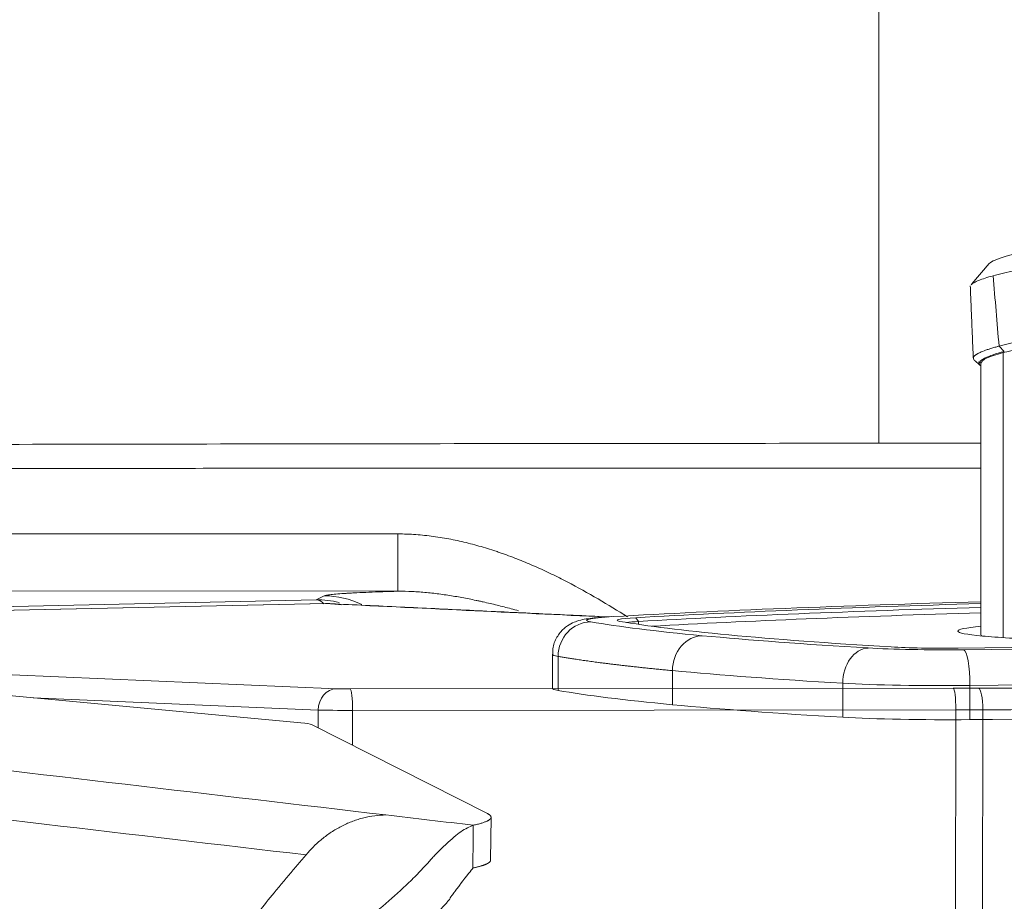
# Model space of a CAD drawing. Header units: millimetres. Extents: x 0 to 594, y 0 to 420.
# Tile 124 of 256: x 221.76 to 228.63, y 333.08 to 339.24. Entities that reach past the tile are written whole.
import ezdxf

# ---------------------------------------------------------------- set-up
doc = ezdxf.new("R2010")
doc.units = ezdxf.units.MM
doc.layers.add('1', color=7, linetype='Continuous', true_color=0xffffff)
doc.styles.add('Arial', font='txt')
doc.dimstyles.get("Standard").update_dxf_attribs({"dimtxt": 0.18, "dimasz": 0.18, "dimexe": 0.18, "dimexo": 0.0625, "dimgap": 0.09, "dimtad": 0, "dimtih": 1, "dimtoh": 1, "dimdec": 4, "dimzin": 0, "dimdsep": 46, "dimtxsty": 'Standard', "dimcen": 0.09, "dimadec": 0, "dimazin": 0, "dimtfac": 1, "dimtdec": 4, "dimtofl": 0, "dimtmove": 0, "dimatfit": 3, "dimfxl": 0, "dimtolj": 1, "dimtzin": 0, "dimarcsym": 0})

# ---------------------------------------------------------------- blocks, each defined once
blk = doc.blocks.new('_U5')
at = {"layer": '1', "color": 18, "lineweight": 18}
for p, q in [((170.9219, 289.963), (170.9219, 380.6252)), ((338.7503, 348.6183), (338.7503, 380.6252)), ((170.9219, 378.6252), (248.7529, 378.6252)), ((338.7503, 378.6252), (260.9193, 378.6252))]:
    blk.add_line(p, q, dxfattribs=at)
at = {"layer": '1', "color": 18}
for points in [[(170.9219, 378.6252), (174.4219, 379.563), (174.4219, 377.6874)], [(338.7503, 378.6252), (335.2503, 377.6874), (335.2503, 379.563)]]:
    blk.add_solid(points, dxfattribs=at)
at = {"layer": '1', "color": 18, "linetype": 'Continuous', "lineweight": 13, "insert": (250.4384, 375.9894), "char_height": 3.5, "attachment_point": 7, "line_spacing_factor": 1.047437, "style": 'Arial'}
blk.add_mtext('\\fArial|b0|i0;\\W1.0000;3.36', dxfattribs=at)
blk = doc.blocks.new('_U6')
at = {"layer": '1', "color": 18, "lineweight": 18}
for p, q in [((135.9242, 328.6865), (135.9242, 388.6144)), ((338.7503, 348.6183), (338.7503, 388.6144)), ((135.9242, 386.6144), (231.2541, 386.6144)), ((338.7503, 386.6144), (243.4204, 386.6144))]:
    blk.add_line(p, q, dxfattribs=at)
at = {"layer": '1', "color": 18}
for points in [[(135.9242, 386.6144), (139.4242, 387.5523), (139.4242, 385.6766)], [(338.7503, 386.6144), (335.2503, 385.6766), (335.2503, 387.5523)]]:
    blk.add_solid(points, dxfattribs=at)
at = {"layer": '1', "color": 18, "linetype": 'Continuous', "lineweight": 13, "insert": (232.9396, 383.9787), "char_height": 3.5, "attachment_point": 7, "line_spacing_factor": 1.047437, "style": 'Arial'}
blk.add_mtext('\\fArial|b0|i0;\\W1.0000;4.06', dxfattribs=at)

msp = doc.modelspace()

# ---------------------------------------------------------------- linework, layer by layer
at = {"layer": '1', "color": 155, "linetype": 'Continuous', "lineweight": 18}
for p, q in [((228.5261, 337.5357), (228.4047, 337.3933)), ((228.4213, 336.8622), (228.4155, 336.8701)), ((228.4632, 336.8254), (228.4673, 336.8222)), ((228.4684, 336.8398), (228.4684, 334.9417)), ((223.8924, 335.1619), (216.4017, 335.0083)), ((223.8958, 335.1618), (223.8924, 335.1619)), ((228.4701, 334.9384), (228.4722, 334.9363)), ((228.4701, 334.9384), (228.4729, 334.9362)), ((225.4767, 334.808), (225.4767, 334.5702)), ((221.4966, 334.5374), (223.7196, 334.3306)), ((225.0225, 333.6969), (223.7951, 334.3185)), ((225.045, 333.3711), (225.0484, 333.6707))]:
    msp.add_line(p, q, dxfattribs=at)
at = {"layer": '1', "color": 155, "linetype": 'Continuous', "lineweight": 13}
for p, q in [((228.5948, 336.9596), (228.6313, 336.9228)), ((228.6237, 336.9141), (228.6237, 334.9246)), ((220.9111, 335.6506), (224.3982, 335.6485)), ((224.3982, 335.6485), (224.3979, 335.2486)), ((224.3979, 335.2486), (220.9109, 335.2508)), ((216.2463, 335.0198), (223.8266, 335.188)), ((223.8958, 335.1618), (216.4051, 335.0083)), ((223.8266, 335.188), (223.8837, 335.2165)), ((226.0783, 335.0373), (226.0596, 335.0636)), ((226.0783, 335.0173), (226.0783, 335.0373)), ((225.5163, 334.7938), (225.5163, 334.556)), ((226.3147, 334.6943), (226.3147, 334.4565)), ((221.7051, 334.6658), (223.9682, 334.5682)), ((224.0642, 334.5668), (228.2754, 334.5707)), ((227.5032, 334.6062), (227.5032, 334.3684)), ((228.3916, 334.5902), (228.3916, 334.3524)), ((223.8412, 334.4184), (221.8526, 334.5043)), ((223.841, 334.2952), (223.8412, 334.4184)), ((224.0812, 334.4168), (224.0808, 334.1738)), ((228.2924, 334.4207), (224.0812, 334.4168)), ((228.289, 332.1864), (228.2924, 334.4207)), ((228.4809, 334.421), (228.4775, 332.1772))]:
    msp.add_line(p, q, dxfattribs=at)
at = {"layer": '1', "color": 155, "linetype": 'Continuous', "lineweight": 18}
for centre, major_axis, ratio, start_param, end_param in [((229.6854, 337.6223), (-1.1642, -0.0989), 0.100127, 5.434559, 6.182392), ((229.6972, 337.4838), (-1.3034, -0.1107), 0.100127, 5.563587, 5.775003), ((229.7389, 336.9928), (-1.3034, -0.1107), 0.100127, 5.563587, 5.775003), ((229.7067, 336.9455), (-1.2382, -0.1068), 0.100929, 5.443916, 5.768335), ((229.7067, 336.9455), (-1.2382, -0.1068), 0.100929, 5.768335, 6.274491), ((232.9798, 334.7313), (-9.6044, 0), 0.052336, 5.201364, 5.540789), ((232.9798, 334.7313), (9.3917, 0), 0.052336, 2.071866, 2.399197), ((232.9798, 334.7059), (-9.3662, 0), 0.052336, 5.214949, 5.540789), ((232.9798, 334.6678), (-9.3663, 0), 0.052336, 5.214949, 5.52661), ((234.6454, 335.1738), (-9.2869, 0), 0.052336, 0.289315, 0.506145), ((226.4292, 335.0458), (0.5017, 0), 0.052336, 2.399197, 3.430907), ((234.6454, 335.1738), (9.0742, 0), 0.052336, 3.430907, 3.647738), ((226.4292, 335.0204), (-0.4763, 0), 0.052336, 5.540789, 5.865359), ((229.6728, 334.9703), (1.3653, 0), 0.052336, 2.651215, 3.647738), ((226.5918, 335.3344), (9.3917, 0), 0.052336, 4.89628, 5.540789), ((226.5918, 335.3344), (-9.6044, 0), 0.052336, 1.754687, 2.399197), ((234.6454, 335.1738), (-9.2869, 0), 0.052336, 0.506145, 0.722976), ((234.6454, 335.1738), (9.0742, 0), 0.052336, 3.647738, 3.864569), ((229.6728, 334.9703), (1.3653, 0), 0.052336, 3.647738, 4.1196), ((228.2174, 334.877), (-0.7144, 0), 0.052336, 0.722976, 1.754687), ((228.2174, 334.877), (0.5017, 0), 0.052336, 3.864569, 4.89628), ((226.4292, 334.5702), (0.9525, 0), 0.052336, 3.141577, 3.430907), ((234.6454, 334.6982), (-9.525, 0), 0.052336, 0.289315, 0.506145), ((234.6454, 334.6982), (-9.525, 0), 0.052336, 0.506145, 0.722976), ((226.5918, 334.8588), (-9.8425, 0), 0.052336, 1.754687, 2.272198), ((228.2174, 334.4014), (0.9525, 0), 0.052336, 3.864569, 4.89628), ((223.2979, 334.3214), (0.5, -0.0057), 0.052008, 0.105257, 0.567496)]:
    msp.add_ellipse(centre, major_axis=major_axis, ratio=ratio, start_param=start_param, end_param=end_param, dxfattribs=at)
at = {"layer": '1', "color": 155, "linetype": 'Continuous', "lineweight": 13}
for centre, major_axis, ratio, start_param, end_param in [((223.8256, 334.5879), (-0.6053, -0.1486), 0.960636, 4.2177, 4.479081), ((223.8265, 335.038), (-0.0033, 0.15), 0.656531, 5.666285, 6.248484), ((223.8833, 334.6167), (-0.2679, 0.5369), 0.998289, 5.367568, 5.819114), ((225.7445, 334.7973), (-0.0412, -0.2345), 0.957126, 3.323264, 4.89406), ((226.4292, 335.0458), (-0.7144, 0), 0.052336, 5.540789, 6.5725), ((226.5229, 334.7004), (-0.0224, -0.2371), 0.873421, 3.249274, 4.820071), ((227.6817, 334.6144), (-0.0141, -0.2377), 0.748812, 3.220639, 4.791435), ((228.348, 334.6024), (-0.0023, 0.2381), 0.182605, 4.659133, 6.229929), ((226.4292, 334.808), (0.9525, 0), 0.052336, 3.141513, 3.430907), ((226.5918, 335.0966), (9.8425, 0), 0.052336, 4.89628, 5.540789), ((234.6454, 334.936), (9.525, 0), 0.052336, 3.647738, 3.864569), ((223.9679, 334.4182), (0.0065, 0.1499), 0.844082, 0.048596, 1.605845), ((224.0526, 334.5694), (0.1, -0.0002), 0.026056, 3.707164, 4.828095), ((224.0639, 334.4168), (-0.0001, 0.15), 0.115434, 4.712227, 6.25696), ((228.2174, 334.6392), (0.9525, 0), 0.052336, 3.864569, 4.89628), ((228.0043, 334.6321), (2.35, -0.0049), 0.026056, 4.828095, 4.904407), ((228.2751, 334.4207), (-0.0001, 0.15), 0.115434, 4.712227, 6.25696), ((228.4523, 334.4211), (-0.0004, 0.15), 0.190824, 4.711652, 6.256647), ((224.0523, 334.4194), (0.25, -0.0004), 0.010348, 3.707151, 4.828083), ((228.0039, 334.4821), (2.5, -0.0052), 0.024486, 4.828094, 4.904405)]:
    msp.add_ellipse(centre, major_axis=major_axis, ratio=ratio, start_param=start_param, end_param=end_param, dxfattribs=at)
at = {"layer": '1', "color": 155, "linetype": 'Continuous', "lineweight": 18}
for points, knots in [([(227.7543, 343.7581), (227.7543, 343.7053), (227.7543, 343.4736), (227.7543, 343.2448), (227.7543, 342.8947), (227.7543, 342.7214), (227.7543, 342.3783), (227.7543, 342.2086), (227.7543, 342.0196), (227.7543, 341.9987), (227.7543, 341.9673), (227.7543, 341.9568), (227.7543, 341.9359), (227.7543, 341.8838), (227.7543, 341.8319), (227.7543, 341.7081), (227.7543, 341.6264), (227.7543, 341.3835), (227.7543, 341.2248), (227.7543, 340.9136), (227.7543, 340.6087), (227.7543, 340.1699), (227.7543, 339.8897), (227.7543, 339.6159), (227.7543, 339.482), (227.7543, 339.2207), (227.7543, 339.0933), (227.7543, 338.9612), (227.7543, 338.9535), (227.7543, 338.938), (227.7543, 338.9149), (227.7543, 338.8612), (227.7543, 338.8158), (227.7543, 338.7258), (227.7543, 338.6668), (227.7543, 338.4931), (227.7543, 338.3815), (227.7543, 338.1666), (227.7543, 337.9599), (227.7543, 337.6745), (227.7543, 337.5007), (227.7543, 337.3351), (227.7543, 337.2565), (227.7543, 337.1448), (227.7543, 337.0906), (227.7543, 337.0301), (227.7543, 337.0047), (227.7543, 336.9922), (227.7543, 336.988), (227.7543, 336.9797), (227.7543, 336.9756), (227.7543, 336.9056), (227.7543, 336.8447), (227.7543, 336.7321), (227.7543, 336.6806), (227.7543, 336.5869), (227.7543, 336.5026), (227.7543, 336.4368), (227.7543, 336.3804), (227.7543, 336.3568), (227.7543, 336.319), (227.7543, 336.3048), (227.7543, 336.2907), (227.7543, 336.2854), (227.7543, 336.2828), (227.7543, 336.2821), (227.7543, 336.282), (227.7543, 336.2818), (227.7543, 336.2816), (227.7543, 336.2815), (227.7543, 336.2815)], [0, 0, 0, 0, 0.012112, 0.053308, 0.053308, 0.094504, 0.094504, 0.135701, 0.135701, 0.14085, 0.14085, 0.143425, 0.143425, 0.146, 0.156299, 0.156299, 0.176897, 0.176897, 0.218093, 0.218093, 0.25929, 0.300486, 0.341682, 0.341682, 0.382879, 0.382879, 0.424075, 0.424075, 0.42665, 0.42665, 0.429225, 0.434374, 0.444673, 0.444673, 0.465271, 0.465271, 0.506468, 0.506468, 0.547664, 0.588861, 0.630057, 0.630057, 0.671253, 0.671253, 0.691851, 0.70215, 0.7073, 0.7073, 0.709875, 0.709875, 0.71245, 0.71245, 0.753646, 0.753646, 0.794842, 0.794842, 0.836039, 0.877235, 0.877235, 0.918431, 0.918431, 0.959628, 0.959628, 0.980226, 0.990525, 0.990525, 0.9931, 0.9931, 0.995674, 1, 1, 1, 1]), ([(228.5531, 337.4506), (228.5325, 337.4451), (228.5139, 337.4396), (228.4806, 337.4289), (228.466, 337.4237), (228.4406, 337.4134), (228.4299, 337.4083), (228.419, 337.4022), (228.4159, 337.4003), (228.4131, 337.3985), (228.4113, 337.3973), (228.4104, 337.3967), (228.4063, 337.3937), (228.4035, 337.3913), (228.4005, 337.3883), (228.3999, 337.3876), (228.3994, 337.3869)], [0, 0, 0, 0, 0.241225, 0.241225, 0.482451, 0.482451, 0.723676, 0.723676, 0.783983, 0.814136, 0.814136, 0.844289, 0.844289, 0.964902, 0.964902, 1, 1, 1, 1]), ([(228.4903, 336.9268), (228.4973, 336.9295), (228.5046, 336.9321), (228.5164, 336.9362), (228.5204, 336.9375), (228.5287, 336.9403), (228.5329, 336.9416), (228.546, 336.9457), (228.5552, 336.9485), (228.5695, 336.9526), (228.5769, 336.9547), (228.5845, 336.9568), (228.5896, 336.9582), (228.5922, 336.9589), (228.5948, 336.9596)], [0, 0, 0, 0, 0.25, 0.25, 0.375, 0.375, 0.5, 0.5, 0.75, 0.75, 0.875, 0.9375, 0.9375, 1, 1, 1, 1]), ([(228.4147, 336.8776), (228.4148, 336.8782), (228.415, 336.8789), (228.4156, 336.8807), (228.416, 336.8818), (228.419, 336.8873), (228.4233, 336.8919), (228.4296, 336.8967)], [0, 0, 0, 0, 0.111881, 0.111881, 0.289505, 0.289505, 1, 1, 1, 1]), ([(228.4296, 336.8967), (228.4312, 336.8979), (228.4329, 336.8991), (228.4365, 336.9015), (228.4404, 336.9039), (228.4447, 336.9064), (228.4493, 336.9089), (228.4517, 336.9101), (228.4644, 336.9164), (228.4764, 336.9216), (228.4903, 336.9268)], [0, 0, 0, 0, 0.125, 0.125, 0.25, 0.375, 0.375, 0.5, 0.5, 1, 1, 1, 1]), ([(228.6313, 336.9228), (228.6312, 336.9228), (228.5722, 336.9069), (228.5277, 336.8917), (228.4981, 336.8773)], [0, 0, 0, 0, 0.001355, 1, 1, 1, 1]), ([(228.4981, 336.8773), (228.4887, 336.8727), (228.4797, 336.8676), (228.4621, 336.8549), (228.4523, 336.8416), (228.4578, 336.8302), (228.4632, 336.8254)], [0, 0, 0, 0, 0.236757, 0.270895, 0.680554, 1, 1, 1, 1]), ([(211.6443, 336.2443), (211.8325, 336.2451), (213.0078, 336.2498), (215.1601, 336.2573), (218.0919, 336.2658), (221.0358, 336.2727), (224.0559, 336.278), (226.5438, 336.2807), (228.0325, 336.2817), (228.468, 336.2819)], [0, 0, 0, 0, 0.033565, 0.209592, 0.383814, 0.55637, 0.734545, 0.92234, 1, 1, 1, 1]), ([(225.8892, 335.071), (225.8631, 335.0696), (225.7879, 335.0644), (225.7193, 335.0571), (225.6588, 335.0446), (225.6051, 335.0234), (225.5515, 334.9872), (225.5041, 334.9278), (225.4777, 334.8627), (225.479, 334.8213), (225.4807, 334.808)], [0, 0, 0, 0, 0.145787, 0.443376, 0.573586, 0.651114, 0.73683, 0.837728, 0.949117, 1, 1, 1, 1]), ([(222.3217, 330.3666), (222.3242, 330.4123), (222.3291, 330.5016), (222.3441, 330.6318), (222.3679, 330.7806), (222.4052, 330.9465), (222.4794, 331.1882), (222.6057, 331.4707), (222.8608, 331.8635), (223.1581, 332.161), (223.4574, 332.4075), (223.7529, 332.6351), (224.0394, 332.8457), (224.2887, 333.0455), (224.4323, 333.1728), (224.5343, 333.2728), (224.5957, 333.3383), (224.6307, 333.379), (224.653, 333.4021), (224.6879, 333.4383), (224.7536, 333.5031), (224.8454, 333.5813), (224.8975, 333.6036), (224.9244, 333.615)], [0, 0, 0, 0, 0.021614, 0.042272, 0.061997, 0.093247, 0.123577, 0.184713, 0.247355, 0.371562, 0.429586, 0.497749, 0.624517, 0.691178, 0.751578, 0.783773, 0.815238, 0.826708, 0.837058, 0.846143, 0.877243, 0.936595, 1, 1, 1, 1]), ([(222.6113, 330.3559), (222.614, 330.4206), (222.6188, 330.483), (222.6289, 330.5727), (222.6328, 330.602), (222.6392, 330.645), (222.6414, 330.6591), (222.6449, 330.6801), (222.6461, 330.6871), (222.6486, 330.7009), (222.6497, 330.7071), (222.6623, 330.7747), (222.6756, 330.8331), (222.7059, 330.9461), (222.7226, 330.9998), (222.7796, 331.16), (222.8259, 331.2621), (222.906, 331.4067), (222.9345, 331.4535), (222.9794, 331.5213), (222.9948, 331.5436), (223.0183, 331.5764), (223.0262, 331.5872), (223.0383, 331.6033), (223.0423, 331.6086), (223.0504, 331.6193), (223.0549, 331.6251), (223.117, 331.7053), (223.1815, 331.7784), (223.2856, 331.8837), (223.3215, 331.9182), (223.3768, 331.9687), (223.3955, 331.9854), (223.4239, 332.0101), (223.4335, 332.0183), (223.4478, 332.0306), (223.4526, 332.0347), (223.4599, 332.0408), (223.4623, 332.0428), (223.4671, 332.0469), (223.4701, 332.0493), (223.4794, 332.0572), (223.487, 332.0637), (223.4986, 332.0729), (223.5025, 332.0757), (223.5102, 332.0811), (223.5141, 332.0844), (223.5339, 332.1006), (223.55, 332.1131), (223.5995, 332.152), (223.6339, 332.1785), (223.7049, 332.2322), (223.7416, 332.2596), (223.798, 332.3011), (223.8171, 332.3151), (223.846, 332.3361), (223.8556, 332.3432), (223.8702, 332.3538), (223.8751, 332.3573), (223.8824, 332.3627), (223.8849, 332.3644), (223.8898, 332.368), (223.8926, 332.3701), (223.9605, 332.4193), (224.0264, 332.4668), (224.1238, 332.5381), (224.156, 332.562), (224.204, 332.5978), (224.2199, 332.6098), (224.2436, 332.6278), (224.2514, 332.6339), (224.2672, 332.6459), (224.2744, 332.6515), (224.3497, 332.7098), (224.4105, 332.7592), (224.4938, 332.831), (224.5202, 332.8545), (224.558, 332.8892), (224.5703, 332.9007), (224.5883, 332.9178), (224.5942, 332.9235), (224.603, 332.932), (224.6059, 332.9348), (224.6117, 332.9405), (224.6142, 332.9429), (224.6433, 332.9716), (224.6682, 332.9973), (224.7043, 333.0361), (224.7162, 333.0491), (224.7336, 333.0687), (224.7394, 333.0753), (224.748, 333.0852), (224.751, 333.0886), (224.7549, 333.0933), (224.756, 333.0948), (224.7581, 333.0975), (224.7588, 333.0985), (224.7632, 333.1057), (224.7634, 333.1089), (224.7705, 333.1192), (224.7746, 333.1245), (224.7818, 333.1342), (224.7853, 333.1388), (224.7902, 333.1453), (224.7918, 333.1473), (224.7941, 333.1504), (224.7948, 333.1513), (224.7963, 333.1533), (224.7968, 333.154), (224.8047, 333.1645), (224.8114, 333.1733), (224.821, 333.186), (224.8241, 333.1901), (224.8301, 333.1981), (224.8333, 333.2023), (224.8792, 333.2625), (224.9124, 333.3024), (224.921, 333.3155)], [0, 0, 0, 0, 0.03125, 0.03125, 0.046875, 0.046875, 0.054688, 0.054688, 0.058594, 0.058594, 0.0625, 0.0625, 0.09375, 0.09375, 0.125, 0.125, 0.1875, 0.1875, 0.21875, 0.21875, 0.234375, 0.234375, 0.242188, 0.242188, 0.246094, 0.246094, 0.25, 0.25, 0.3125, 0.3125, 0.34375, 0.34375, 0.359375, 0.359375, 0.367188, 0.367188, 0.371094, 0.371094, 0.373047, 0.373047, 0.375, 0.375, 0.382812, 0.382812, 0.386719, 0.386719, 0.390625, 0.390625, 0.40625, 0.40625, 0.4375, 0.4375, 0.46875, 0.46875, 0.484375, 0.484375, 0.492188, 0.492188, 0.496094, 0.496094, 0.498047, 0.498047, 0.5, 0.5, 0.5625, 0.5625, 0.59375, 0.59375, 0.609375, 0.609375, 0.617188, 0.617188, 0.625, 0.625, 0.6875, 0.6875, 0.71875, 0.71875, 0.734375, 0.734375, 0.742188, 0.742188, 0.746094, 0.746094, 0.75, 0.75, 0.78125, 0.78125, 0.796875, 0.796875, 0.804688, 0.804688, 0.808594, 0.808594, 0.810547, 0.810547, 0.8125, 0.8125, 0.820312, 0.820312, 0.828125, 0.828125, 0.835938, 0.835938, 0.839844, 0.839844, 0.841797, 0.841797, 0.84375, 0.84375, 0.859375, 0.859375, 0.867188, 0.867188, 0.875, 0.875, 1, 1, 1, 1])]:
    msp.add_open_spline(points, degree=3, knots=knots, dxfattribs=at)
at = {"layer": '1', "color": 155, "linetype": 'Continuous', "lineweight": 13}
for points, degree in [([(228.5531, 337.4506), (228.567, 337.287), (228.5809, 337.1233), (228.5948, 336.9596)], 3), ([(225.8524, 335.0685), (225.2002, 335.0996), (224.548, 335.1307), (223.8958, 335.1618)], 3), ([(226.3147, 334.6943), (226.0643, 334.718), (225.8467, 334.7425), (225.6636, 334.7679), (225.5163, 334.7938)], 4), ([(224.3144, 333.6867), (221.8866, 333.9721), (219.4592, 334.2575), (217.0322, 334.5429)], 3), ([(216.4404, 334.2679), (218.8789, 333.9812), (221.3177, 333.6945), (223.7568, 333.4078)], 3), ([(224.9244, 333.615), (224.721, 333.6389), (224.5177, 333.6628), (224.3144, 333.6867)], 3)]:
    msp.add_open_spline(points, degree=degree, dxfattribs=at)
at = {"layer": '1', "color": 155, "linetype": 'Continuous', "lineweight": 18}
for points, degree in [([(228.3937, 337.3808), (228.4151, 336.8688)], 1), ([(228.421, 336.8625), (228.4421, 336.8439), (228.4632, 336.8254)], 2), ([(228.472, 336.8419), (228.4636, 336.8438), (228.4562, 336.8459), (228.4496, 336.848)], 3), ([(223.9319, 335.1614), (223.9199, 335.1619), (223.9079, 335.1621), (223.8958, 335.1618)], 3), ([(225.8632, 335.0693), (223.9331, 335.1613)], 1), ([(224.9244, 333.615), (224.9944, 333.6305), (225.0413, 333.6466), (225.0624, 333.6631), (225.0561, 333.6799), (225.0225, 333.6969)], 5), ([(224.921, 333.3155), (224.9244, 333.615)], 1), ([(224.921, 333.3155), (224.9693, 333.3261), (225.0065, 333.3371), (225.0319, 333.3483), (225.0448, 333.3596), (225.045, 333.3711)], 5)]:
    msp.add_open_spline(points, degree=degree, dxfattribs=at)
at = {"layer": '1', "color": 155, "linetype": 'Continuous', "lineweight": 13}
for points, knots in [([(220.9083, 336.1052), (221.4622, 336.1056), (222.0161, 336.1059), (223.1239, 336.1065), (223.6777, 336.1067), (224.7855, 336.1071), (225.3394, 336.1072), (226.4472, 336.1072), (227.0011, 336.1072), (227.8594, 336.1071), (228.1639, 336.107), (228.4684, 336.1069)], [0, 0, 0, 0, 0.219792, 0.219792, 0.439585, 0.439585, 0.659377, 0.659377, 0.879169, 0.879169, 1, 1, 1, 1]), ([(224.3982, 335.6485), (224.44, 335.6485), (224.4816, 335.6469), (224.5642, 335.6411), (224.6053, 335.6368), (224.6871, 335.6258), (224.7277, 335.6191), (224.8087, 335.6033), (224.8489, 335.5943), (224.9291, 335.5742), (224.969, 335.5631), (225.0286, 335.545), (225.0484, 335.5387), (225.0781, 335.529), (225.088, 335.5257), (225.1077, 335.519), (225.1175, 335.5156), (225.1664, 335.4983), (225.2052, 335.4837), (225.2819, 335.4531), (225.3199, 335.437), (225.3952, 335.4037), (225.4325, 335.3865), (225.5066, 335.3508), (225.5434, 335.3324), (225.6528, 335.2756), (225.7246, 335.2358), (225.8646, 335.154), (225.9328, 335.1122), (226.0004, 335.0693)], [0, 0, 0, 0, 0.071722, 0.071722, 0.143444, 0.143444, 0.215166, 0.215166, 0.286887, 0.286887, 0.358609, 0.358609, 0.39447, 0.39447, 0.412401, 0.412401, 0.430331, 0.430331, 0.502053, 0.502053, 0.573775, 0.573775, 0.645497, 0.645497, 0.717219, 0.717219, 0.860662, 0.860662, 1, 1, 1, 1]), ([(223.8837, 335.2165), (223.8867, 335.218), (223.8923, 335.2195), (223.9084, 335.2224), (223.9189, 335.2239), (223.9448, 335.2267), (223.9754, 335.2296), (224.0155, 335.2323), (224.0407, 335.2339), (224.0435, 335.2341), (224.0492, 335.2344), (224.0579, 335.2349), (224.0789, 335.2361), (224.098, 335.2371), (224.1375, 335.239), (224.1658, 335.2403), (224.2261, 335.2428), (224.258, 335.244), (224.3253, 335.2464), (224.3608, 335.2475), (224.3979, 335.2486)], [0, 0, 0, 0, 0.125, 0.125, 0.25, 0.25, 0.375, 0.5, 0.5, 0.515625, 0.515625, 0.53125, 0.5625, 0.625, 0.625, 0.75, 0.75, 0.875, 0.875, 1, 1, 1, 1]), ([(225.2408, 335.1126), (225.2233, 335.1173), (225.2058, 335.122), (225.1559, 335.135), (225.1233, 335.1433), (225.0582, 335.1591), (225.0256, 335.1667), (224.9847, 335.1758), (224.9765, 335.1776), (224.9601, 335.1812), (224.9519, 335.1829), (224.9273, 335.1881), (224.911, 335.1914), (224.8617, 335.2012), (224.8289, 335.2072), (224.7631, 335.2183), (224.7302, 335.2233), (224.6642, 335.2322), (224.6312, 335.2361), (224.5649, 335.2424), (224.5316, 335.2448), (224.465, 335.2481), (224.4315, 335.2488), (224.3979, 335.2486)], [0, 0, 0, 0, 0.063122, 0.063122, 0.180232, 0.180232, 0.297342, 0.297342, 0.326619, 0.326619, 0.355896, 0.355896, 0.414451, 0.414451, 0.531561, 0.531561, 0.648671, 0.648671, 0.765781, 0.765781, 0.88289, 0.88289, 1, 1, 1, 1]), ([(224.0016, 335.1537), (223.9901, 335.1557), (223.9785, 335.1574), (223.9552, 335.1599), (223.9436, 335.1608), (223.9319, 335.1614)], [0, 0, 0, 0, 0.501768, 0.501768, 1, 1, 1, 1]), ([(228.4526, 334.571), (228.5824, 334.5714), (228.7115, 334.5718), (228.9682, 334.5729), (229.0958, 334.5735), (229.3495, 334.5748), (229.4756, 334.5755), (229.7264, 334.5771), (229.8511, 334.5779), (230.037, 334.5793), (230.1142, 334.5799), (230.1912, 334.5805), (230.2219, 334.5807), (230.2373, 334.5809), (230.2833, 334.5813), (230.3139, 334.5815), (230.4666, 334.5828), (230.5873, 334.5839), (230.826, 334.5863), (230.944, 334.5875), (231.1773, 334.5901), (231.2927, 334.5915), (231.5207, 334.5943), (231.746, 334.5972), (231.966, 334.6004), (232.1834, 334.6037), (232.2908, 334.6054), (232.5028, 334.609), (232.6075, 334.6108), (232.8141, 334.6146), (232.9161, 334.6165), (233.0418, 334.619), (233.0669, 334.6196), (233.1043, 334.6203), (233.1168, 334.6206), (233.1417, 334.6211), (233.1541, 334.6213), (233.216, 334.6226), (233.265, 334.6237), (233.4108, 334.6269), (233.5062, 334.6291), (233.6465, 334.6324), (233.6929, 334.6335), (233.7846, 334.6358), (233.83, 334.637), (233.875, 334.6381)], [0, 0, 0, 0, 0.0625, 0.0625, 0.125, 0.125, 0.1875, 0.1875, 0.25, 0.25, 0.28125, 0.289062, 0.289062, 0.296875, 0.296875, 0.3125, 0.3125, 0.375, 0.375, 0.4375, 0.4375, 0.5, 0.5, 0.5625, 0.625, 0.625, 0.6875, 0.6875, 0.75, 0.75, 0.8125, 0.8125, 0.828125, 0.828125, 0.835937, 0.835937, 0.84375, 0.84375, 0.875, 0.875, 0.9375, 0.9375, 0.96875, 0.96875, 1, 1, 1, 1]), ([(233.9846, 334.488), (233.939, 334.4869), (233.8929, 334.4857), (233.7998, 334.4834), (233.7292, 334.4817), (233.6575, 334.4801), (233.6095, 334.479), (233.5854, 334.4784), (233.5127, 334.4768), (233.4638, 334.4757), (233.3651, 334.4736), (233.3028, 334.4723), (233.2398, 334.471), (233.2146, 334.4705), (233.202, 334.4702), (233.1639, 334.4695), (233.1385, 334.4689), (233.0109, 334.4664), (232.9074, 334.4645), (232.6977, 334.4607), (232.5914, 334.4589), (232.3762, 334.4553), (232.2673, 334.4536), (232.0467, 334.4503), (231.8234, 334.4472), (231.5947, 334.4442), (231.3633, 334.4414), (231.2462, 334.4401), (231.0094, 334.4375), (230.8896, 334.4362), (230.6474, 334.4339), (230.5248, 334.4328), (230.37, 334.4315), (230.3389, 334.4312), (230.2922, 334.4309), (230.2766, 334.4307), (230.2453, 334.4305), (230.2297, 334.4304), (230.1516, 334.4297), (230.0889, 334.4293), (229.9002, 334.4279), (229.7737, 334.427), (229.5192, 334.4255), (229.3911, 334.4248), (229.1336, 334.4235), (229.0041, 334.4229), (228.7436, 334.4219), (228.6127, 334.4214), (228.4809, 334.421)], [0, 0, 0, 0, 0.03125, 0.03125, 0.0625, 0.078125, 0.078125, 0.09375, 0.09375, 0.125, 0.125, 0.15625, 0.164063, 0.164063, 0.171875, 0.171875, 0.1875, 0.1875, 0.25, 0.25, 0.3125, 0.3125, 0.375, 0.375, 0.4375, 0.5, 0.5, 0.5625, 0.5625, 0.625, 0.625, 0.6875, 0.6875, 0.703125, 0.703125, 0.710938, 0.710938, 0.71875, 0.71875, 0.75, 0.75, 0.8125, 0.8125, 0.875, 0.875, 0.9375, 0.9375, 1, 1, 1, 1]), ([(224.3144, 333.6867), (224.2883, 333.6863), (224.2623, 333.6844), (224.2105, 333.6776), (224.1848, 333.6727), (224.1466, 333.6633), (224.1339, 333.6598), (224.1088, 333.6521), (224.0963, 333.6479), (224.0592, 333.6341), (224.0349, 333.6236), (223.9872, 333.5998), (223.9639, 333.5866), (223.93, 333.5648), (223.9188, 333.5572), (223.8968, 333.5415), (223.8861, 333.5333), (223.8542, 333.5078), (223.8337, 333.4896), (223.8092, 333.4654), (223.8043, 333.4606), (223.7948, 333.4507), (223.7877, 333.4432), (223.7796, 333.4343), (223.7762, 333.4304), (223.774, 333.4278), (223.7728, 333.4266), (223.7672, 333.42), (223.7626, 333.4146), (223.7578, 333.409)], [0, 0, 0, 0, 0.125, 0.125, 0.25, 0.25, 0.3125, 0.3125, 0.375, 0.375, 0.5, 0.5, 0.625, 0.625, 0.6875, 0.6875, 0.75, 0.75, 0.875, 0.875, 0.90625, 0.90625, 0.9375, 0.953125, 0.960938, 0.960938, 0.96875, 0.96875, 1, 1, 1, 1]), ([(223.7578, 333.409), (223.7567, 333.4077), (223.7555, 333.4063), (223.7532, 333.4037), (223.752, 333.4024), (223.7485, 333.3984), (223.7439, 333.393), (223.7392, 333.3876), (223.7344, 333.3822), (223.7321, 333.3795), (223.7202, 333.3658), (223.6919, 333.3329), (223.6449, 333.2778), (223.6077, 333.2334), (223.5707, 333.1888), (223.5522, 333.1664), (223.4606, 333.0539), (223.3887, 332.9624), (223.2479, 332.7765), (223.179, 332.6821), (223.0442, 332.4906), (222.9784, 332.3935), (222.9141, 332.2951)], [0, 0, 0, 0, 0.003906, 0.003906, 0.007812, 0.007812, 0.015625, 0.023437, 0.023437, 0.03125, 0.03125, 0.0625, 0.125, 0.1875, 0.1875, 0.25, 0.25, 0.5, 0.5, 0.75, 0.75, 1, 1, 1, 1])]:
    msp.add_open_spline(points, degree=3, knots=knots, dxfattribs=at)

# ---------------------------------------------------------------- dimensions: what is measured, and where the dimension line sits
at = {"layer": '1', "color": 18, "linetype": 'Continuous', "lineweight": 13}
for base, p2, picture, middle in [((135.9242, 386.6144), (135.9242, 328.6865), '_U6', (237.3372, 386.6144)), ((170.9219, 378.6252), (170.9219, 289.963), '_U5', (254.8361, 378.6252))]:
    dim = msp.add_linear_dim(base=base, p1=(338.7503, 348.6183), p2=p2, dimstyle='Standard', override={"dimtxt": 3.5, "dimasz": 3.5, "dimexe": 2, "dimexo": 0, "dimgap": 1.5, "dimtih": 1, "dimtoh": 1, "dimdec": 2, "dimlfac": 0.02, "dimdsep": 46, "dimlunit": 2, "dimtxsty": 'Arial', "dimsah": 1, "dimse1": 0, "dimse2": 0, "dimsd1": 0, "dimsd2": 0, "dimclrd": 18, "dimclre": 18, "dimclrt": 18, "dimtol": 0, "dimtm": -0.1, "dimtfac": 1, "dimtdec": 2, "dimtofl": 1, "dimtmove": 0, "dimlwd": 18, "dimlwe": 18}, dxfattribs=at)
    dim.commit()
    dim.dimension.update_dxf_attribs({"geometry": picture, "text_midpoint": middle, "dimtype": 160})

doc.saveas('drawing.dxf')
